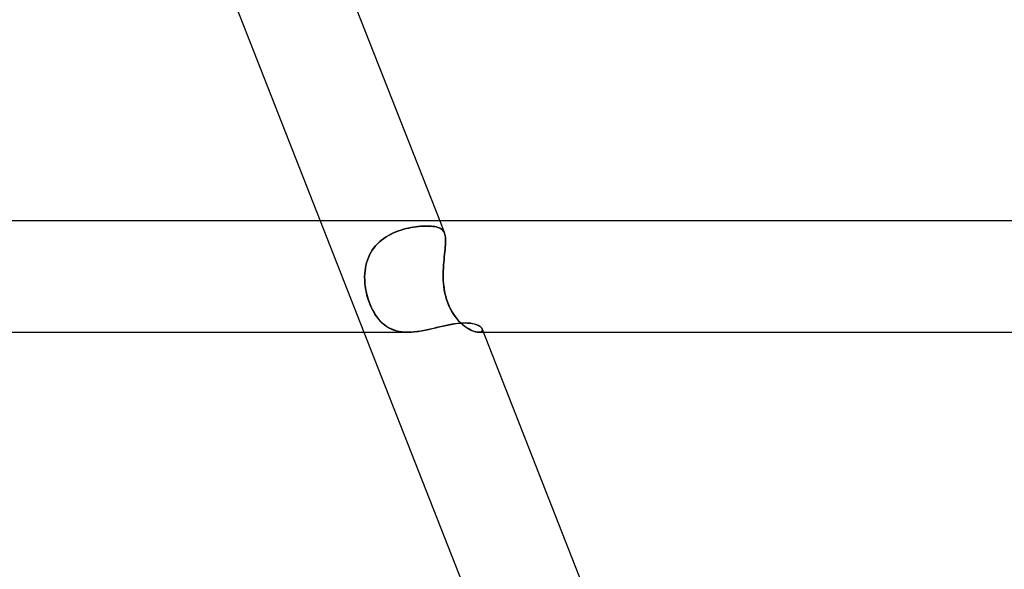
# Model space of a CAD drawing. Header units: millimetres. Extents: x -485 to 485, y -2 to 310.
# Tile 74 of 82: x 186 to 221, y 270 to 290. Entities that reach past the tile are written whole.
import ezdxf

# ---------------------------------------------------------------- set-up
doc = ezdxf.new("R2010")
doc.units = ezdxf.units.MM
doc.layers.add('HIDDEN', color=7, linetype='Continuous')
doc.layers.add('THICK', color=7, linetype='Continuous')

msp = doc.modelspace()

# ---------------------------------------------------------------- linework, layer by layer
at = {"layer": 'HIDDEN'}
for p, q in [((196.391, 283), (197.962, 279)), ((199.477, 282.724), (199.386, 282.7)), ((199.389, 282.701), (199.481, 282.725)), ((199.568, 282.745), (199.477, 282.724)), ((199.481, 282.725), (199.571, 282.746)), ((199.658, 282.763), (199.568, 282.745)), ((199.571, 282.746), (199.661, 282.763)), ((199.746, 282.778), (199.658, 282.763)), ((199.661, 282.763), (199.749, 282.779)), ((199.833, 282.791), (199.746, 282.778)), ((199.749, 282.779), (199.835, 282.791)), ((199.917, 282.801), (199.833, 282.791)), ((199.835, 282.791), (199.919, 282.801)), ((199.999, 282.808), (199.917, 282.801)), ((199.919, 282.801), (200.001, 282.809)), ((200.079, 282.814), (199.999, 282.808)), ((200.001, 282.809), (200.08, 282.814)), ((200.156, 282.817), (200.079, 282.814)), ((200.08, 282.814), (200.156, 282.817)), ((200.156, 282.817), (200.229, 282.818)), ((200.229, 282.818), (200.156, 282.817)), ((200.305, 282.817), (200.229, 282.818)), ((200.229, 282.818), (200.305, 282.817)), ((200.377, 282.813), (200.305, 282.817)), ((200.305, 282.817), (200.378, 282.813)), ((200.445, 282.807), (200.377, 282.813)), ((200.378, 282.813), (200.445, 282.807)), ((200.508, 282.797), (200.445, 282.807)), ((200.445, 282.807), (200.508, 282.797)), ((200.566, 282.785), (200.508, 282.797)), ((200.508, 282.797), (200.567, 282.785)), ((200.62, 282.77), (200.566, 282.785)), ((200.567, 282.785), (200.62, 282.77)), ((200.669, 282.752), (200.62, 282.77)), ((200.62, 282.77), (200.669, 282.752)), ((200.713, 282.73), (200.669, 282.752)), ((200.669, 282.752), (200.713, 282.73)), ((200.689, 283), (200.862, 282.56)), ((200.752, 282.705), (200.713, 282.73)), ((200.713, 282.73), (200.752, 282.705)), ((198.673, 282.371), (198.594, 282.311)), ((198.598, 282.315), (198.678, 282.375)), ((198.756, 282.427), (198.673, 282.371)), ((198.678, 282.375), (198.761, 282.43)), ((198.842, 282.479), (198.756, 282.427)), ((198.761, 282.43), (198.846, 282.481)), ((198.93, 282.526), (198.842, 282.479)), ((198.846, 282.481), (198.934, 282.528)), ((199.019, 282.569), (198.93, 282.526)), ((198.934, 282.528), (199.023, 282.57)), ((199.11, 282.607), (199.019, 282.569)), ((199.023, 282.57), (199.114, 282.609)), ((199.202, 282.642), (199.11, 282.607)), ((199.114, 282.609), (199.206, 282.643)), ((199.294, 282.673), (199.202, 282.642)), ((199.206, 282.643), (199.298, 282.674)), ((199.386, 282.7), (199.294, 282.673)), ((199.298, 282.674), (199.389, 282.701)), ((200.786, 282.676), (200.752, 282.705)), ((200.752, 282.705), (200.786, 282.676)), ((200.816, 282.643), (200.786, 282.676)), ((200.786, 282.676), (200.816, 282.642)), ((200.84, 282.605), (200.816, 282.643)), ((200.816, 282.642), (200.841, 282.604)), ((200.861, 282.562), (200.84, 282.605)), ((200.841, 282.604), (200.861, 282.562)), ((200.876, 282.516), (200.861, 282.562)), ((200.861, 282.562), (200.876, 282.516)), ((200.887, 282.466), (200.876, 282.516)), ((200.876, 282.516), (200.887, 282.466)), ((200.895, 282.412), (200.887, 282.466)), ((200.887, 282.466), (200.895, 282.411)), ((200.899, 282.353), (200.895, 282.412)), ((200.895, 282.411), (200.899, 282.352)), ((198.316, 282.026), (198.259, 281.945)), ((198.262, 281.949), (198.319, 282.03)), ((198.379, 282.104), (198.316, 282.026)), ((198.319, 282.03), (198.382, 282.107)), ((198.447, 282.178), (198.379, 282.104)), ((198.382, 282.107), (198.449, 282.181)), ((198.518, 282.247), (198.447, 282.178)), ((198.449, 282.181), (198.522, 282.25)), ((198.594, 282.311), (198.518, 282.247)), ((198.522, 282.25), (198.598, 282.315)), ((200.88, 281.983), (200.888, 282.066)), ((200.888, 282.064), (200.88, 281.981)), ((200.888, 282.066), (200.894, 282.144)), ((200.894, 282.143), (200.888, 282.064)), ((200.894, 282.144), (200.898, 282.219)), ((200.898, 282.218), (200.894, 282.143)), ((200.898, 282.219), (200.9, 282.288)), ((200.9, 282.287), (200.898, 282.218)), ((200.9, 282.288), (200.899, 282.353)), ((200.899, 282.352), (200.9, 282.287)), ((198.12, 281.683), (198.085, 281.589)), ((198.086, 281.592), (198.122, 281.686)), ((198.161, 281.773), (198.12, 281.683)), ((198.122, 281.686), (198.163, 281.777)), ((198.207, 281.861), (198.161, 281.773)), ((198.163, 281.777), (198.21, 281.865)), ((198.259, 281.945), (198.207, 281.861)), ((198.21, 281.865), (198.262, 281.949)), ((200.842, 281.616), (200.852, 281.713)), ((200.851, 281.711), (200.842, 281.614)), ((200.861, 281.805), (200.851, 281.711)), ((200.852, 281.713), (200.862, 281.807)), ((200.871, 281.895), (200.861, 281.805)), ((200.862, 281.807), (200.871, 281.897)), ((200.871, 281.897), (200.88, 281.983)), ((200.88, 281.981), (200.871, 281.895)), ((197.999, 281.202), (198.013, 281.301)), ((198.013, 281.299), (197.999, 281.201)), ((198.013, 281.301), (198.032, 281.4)), ((198.031, 281.397), (198.013, 281.299)), ((198.055, 281.494), (198.031, 281.397)), ((198.032, 281.4), (198.056, 281.497)), ((198.085, 281.589), (198.055, 281.494)), ((198.056, 281.497), (198.086, 281.592)), ((200.814, 281.21), (200.819, 281.314)), ((200.818, 281.312), (200.814, 281.209)), ((200.825, 281.414), (200.818, 281.312)), ((200.819, 281.314), (200.825, 281.416)), ((200.825, 281.416), (200.833, 281.517)), ((200.833, 281.515), (200.825, 281.414)), ((200.833, 281.517), (200.842, 281.616)), ((200.842, 281.614), (200.833, 281.515)), ((197.986, 281), (197.99, 281.101)), ((197.99, 281.101), (197.986, 281)), ((197.988, 280.883), (197.986, 281)), ((197.986, 281), (197.988, 280.865)), ((197.99, 281.101), (197.999, 281.202)), ((197.999, 281.201), (197.99, 281.101)), ((200.812, 281.105), (200.814, 281.21)), ((200.814, 281.209), (200.812, 281.105)), ((200.812, 281), (200.812, 281.105)), ((200.812, 281.105), (200.812, 281)), ((200.816, 280.883), (200.812, 281)), ((200.812, 281), (200.816, 280.865)), ((197.995, 280.765), (197.988, 280.883)), ((197.988, 280.865), (197.998, 280.729)), ((198.008, 280.646), (197.995, 280.765)), ((197.998, 280.729), (198.015, 280.593)), ((198.026, 280.527), (198.008, 280.646)), ((198.015, 280.593), (198.04, 280.457)), ((200.823, 280.765), (200.816, 280.883)), ((200.816, 280.865), (200.826, 280.729)), ((200.835, 280.646), (200.823, 280.765)), ((200.826, 280.729), (200.842, 280.593)), ((200.852, 280.527), (200.835, 280.646)), ((200.842, 280.593), (200.864, 280.457)), ((198.051, 280.408), (198.026, 280.527)), ((198.04, 280.457), (198.072, 280.321)), ((198.08, 280.29), (198.051, 280.408)), ((198.072, 280.321), (198.111, 280.188)), ((198.115, 280.174), (198.08, 280.29)), ((200.874, 280.408), (200.852, 280.527)), ((200.864, 280.457), (200.894, 280.321)), ((200.902, 280.29), (200.874, 280.408)), ((200.894, 280.321), (200.931, 280.188)), ((200.936, 280.174), (200.902, 280.29)), ((198.111, 280.188), (198.155, 280.06)), ((198.155, 280.061), (198.115, 280.174)), ((198.199, 279.952), (198.155, 280.061)), ((198.155, 280.06), (198.206, 279.936)), ((198.247, 279.847), (198.199, 279.952)), ((198.206, 279.936), (198.262, 279.818)), ((200.931, 280.188), (200.975, 280.06)), ((200.975, 280.061), (200.936, 280.174)), ((201.019, 279.952), (200.975, 280.061)), ((200.975, 280.06), (201.026, 279.936)), ((201.068, 279.847), (201.019, 279.952)), ((201.026, 279.936), (201.083, 279.818)), ((198.3, 279.746), (198.247, 279.847)), ((198.262, 279.818), (198.323, 279.706)), ((198.357, 279.651), (198.3, 279.746)), ((198.323, 279.706), (198.39, 279.601)), ((198.418, 279.561), (198.357, 279.651)), ((198.39, 279.601), (198.461, 279.504)), ((198.483, 279.477), (198.418, 279.561)), ((201.123, 279.746), (201.068, 279.847)), ((201.083, 279.818), (201.146, 279.706)), ((201.182, 279.651), (201.123, 279.746)), ((201.146, 279.706), (201.216, 279.601)), ((201.245, 279.561), (201.182, 279.651)), ((201.216, 279.601), (201.289, 279.504)), ((201.311, 279.477), (201.245, 279.561)), ((198.461, 279.504), (198.537, 279.415)), ((198.551, 279.4), (198.483, 279.477)), ((198.537, 279.415), (198.616, 279.335)), ((198.622, 279.33), (198.551, 279.4)), ((198.616, 279.335), (198.7, 279.264)), ((198.697, 279.266), (198.622, 279.33)), ((198.775, 279.21), (198.697, 279.266)), ((198.7, 279.264), (198.788, 279.201)), ((198.857, 279.16), (198.775, 279.21)), ((198.788, 279.201), (198.881, 279.147)), ((200.549, 279.158), (200.675, 279.188)), ((200.675, 279.188), (200.799, 279.217)), ((200.799, 279.217), (200.922, 279.244)), ((200.922, 279.244), (201.043, 279.269)), ((201.043, 279.269), (201.162, 279.291)), ((201.162, 279.291), (201.279, 279.308)), ((201.279, 279.308), (201.39, 279.321)), ((201.289, 279.504), (201.365, 279.415)), ((201.379, 279.4), (201.311, 279.477)), ((201.365, 279.415), (201.443, 279.335)), ((201.449, 279.33), (201.379, 279.4)), ((201.39, 279.321), (201.497, 279.329)), ((201.443, 279.335), (201.523, 279.264)), ((201.52, 279.266), (201.449, 279.33)), ((201.497, 279.329), (201.599, 279.332)), ((201.59, 279.21), (201.52, 279.266)), ((201.523, 279.264), (201.602, 279.201)), ((201.661, 279.16), (201.59, 279.21)), ((201.599, 279.332), (201.689, 279.33)), ((201.602, 279.201), (201.681, 279.147)), ((201.689, 279.33), (201.773, 279.323)), ((201.773, 279.323), (201.851, 279.311)), ((201.851, 279.311), (201.924, 279.296)), ((201.924, 279.296), (201.989, 279.276)), ((201.989, 279.276), (202.047, 279.254)), ((202.047, 279.254), (202.097, 279.228)), ((202.097, 279.228), (202.14, 279.201)), ((202.14, 279.201), (202.174, 279.172)), ((202.174, 279.172), (202.199, 279.143)), ((198.942, 279.117), (198.857, 279.16)), ((198.881, 279.147), (198.979, 279.102)), ((199.032, 279.081), (198.942, 279.117)), ((198.979, 279.102), (199.081, 279.065)), ((199.125, 279.051), (199.032, 279.081)), ((199.081, 279.065), (199.188, 279.036)), ((199.223, 279.029), (199.125, 279.051)), ((199.188, 279.036), (199.301, 279.016)), ((199.325, 279.013), (199.223, 279.029)), ((199.301, 279.016), (199.418, 279.004)), ((199.43, 279.003), (199.325, 279.013)), ((199.418, 279.004), (199.538, 279)), ((199.538, 279), (199.43, 279.003)), ((199.538, 279), (199.66, 279.003)), ((199.66, 279.003), (199.785, 279.013)), ((199.785, 279.013), (199.912, 279.029)), ((199.912, 279.029), (200.04, 279.049)), ((200.04, 279.049), (200.168, 279.073)), ((200.168, 279.073), (200.296, 279.1)), ((200.296, 279.1), (200.423, 279.129)), ((200.423, 279.129), (200.549, 279.158)), ((201.731, 279.117), (201.661, 279.16)), ((201.681, 279.147), (201.759, 279.102)), ((201.799, 279.081), (201.731, 279.117)), ((201.759, 279.102), (201.834, 279.065)), ((201.864, 279.051), (201.799, 279.081)), ((201.834, 279.065), (201.905, 279.036)), ((201.927, 279.029), (201.864, 279.051)), ((201.905, 279.036), (201.972, 279.016)), ((201.986, 279.013), (201.927, 279.029)), ((201.972, 279.016), (202.033, 279.004)), ((202.039, 279.003), (201.986, 279.013)), ((202.033, 279.004), (202.087, 279)), ((202.087, 279), (202.039, 279.003)), ((202.135, 279.004), (202.087, 279)), ((202.087, 279), (202.135, 279.004)), ((202.088, 279), (202.26, 279)), ((202.174, 279.015), (202.135, 279.004)), ((202.135, 279.004), (202.174, 279.015)), ((202.174, 279.015), (202.202, 279.034)), ((202.201, 279.033), (202.174, 279.015)), ((202.199, 279.143), (202.215, 279.114)), ((202.217, 279.057), (202.201, 279.033)), ((202.202, 279.034), (202.218, 279.057)), ((202.215, 279.114), (202.222, 279.084)), ((202.222, 279.084), (202.215, 279.114)), ((202.222, 279.084), (202.217, 279.057)), ((202.218, 279.057), (202.222, 279.084))]:
    msp.add_line(p, q, dxfattribs=at)
at = {"layer": 'THICK'}
for p, q in [((191.873, 294.5), (196.391, 283)), ((196.139, 294.583), (200.689, 283)), ((284, 283), (0, 283)), ((200.689, 279.191), (200.576, 279.164)), ((200.801, 279.217), (200.689, 279.191)), ((200.91, 279.242), (200.801, 279.217)), ((201.018, 279.264), (200.91, 279.242)), ((201.122, 279.284), (201.018, 279.264)), ((201.224, 279.301), (201.122, 279.284)), ((201.323, 279.314), (201.224, 279.301)), ((201.419, 279.324), (201.323, 279.314)), ((201.511, 279.33), (201.419, 279.324)), ((201.599, 279.332), (201.511, 279.33)), ((201.699, 279.329), (201.599, 279.332)), ((201.792, 279.32), (201.699, 279.329)), ((201.878, 279.306), (201.792, 279.32)), ((201.956, 279.287), (201.878, 279.306)), ((202.024, 279.263), (201.956, 279.287)), ((202.083, 279.236), (202.024, 279.263)), ((202.131, 279.207), (202.083, 279.236)), ((202.169, 279.176), (202.131, 279.207)), ((202.197, 279.145), (202.169, 279.176)), ((1.801, 279), (199.541, 279)), ((197.962, 279), (202.48, 267.5)), ((199.649, 279.003), (199.538, 279)), ((199.762, 279.011), (199.649, 279.003)), ((199.878, 279.024), (199.762, 279.011)), ((199.994, 279.041), (199.878, 279.024)), ((200.111, 279.062), (199.994, 279.041)), ((200.228, 279.085), (200.111, 279.062)), ((200.344, 279.111), (200.228, 279.085)), ((200.461, 279.137), (200.344, 279.111)), ((200.576, 279.164), (200.461, 279.137)), ((202.215, 279.114), (202.197, 279.145)), ((202.216, 279.113), (206.778, 267.5)), ((202.26, 279), (283.994, 279))]:
    msp.add_line(p, q, dxfattribs=at)

doc.saveas('drawing.dxf')
